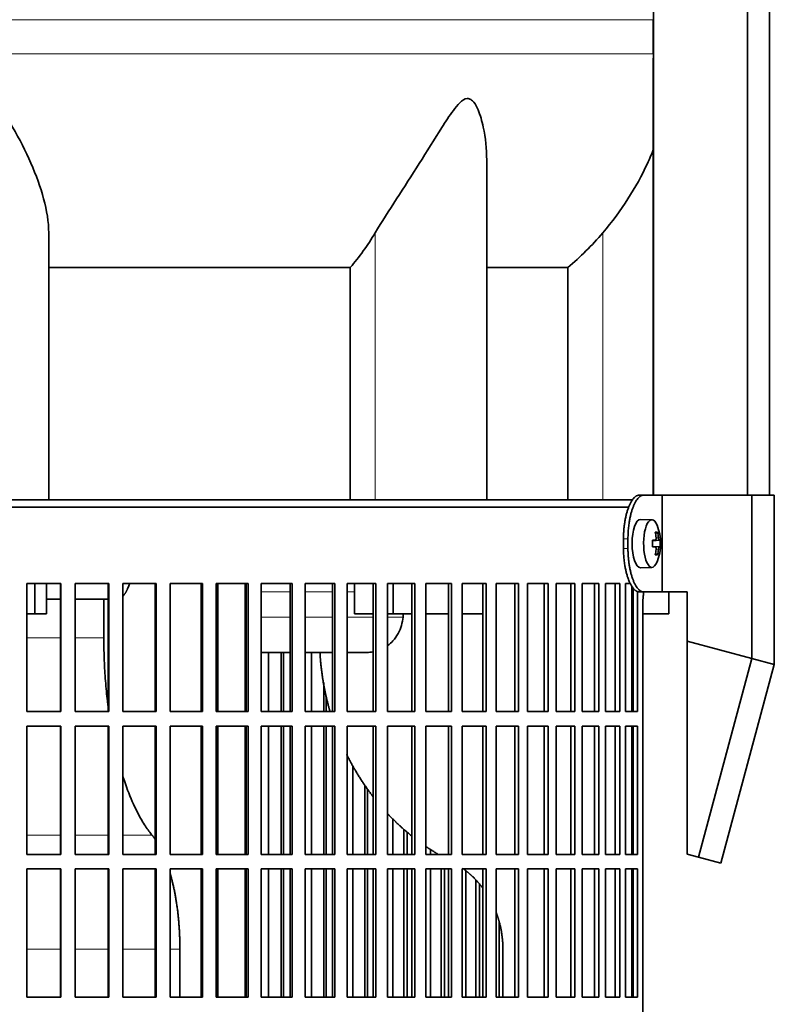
# Model space of a CAD drawing. Header units: millimetres. Extents: x 468 to 1343, y -1144 to 1322.
# Tile 20 of 27: x 1117 to 1273, y 168 to 372. Entities that reach past the tile are written whole.
import ezdxf

# ---------------------------------------------------------------- set-up
doc = ezdxf.new("R2010")
doc.units = ezdxf.units.MM
for name, color, linetype in [('LOW_454-1', 7, 'Continuous'), ('M5X8_UNI7687', 7, 'Continuous'), ('VSI344-454_FILTR', 7, 'Continuous'), ('VSI344-454_SUPPO', 7, 'Continuous'), ('VSI344-454_TERMI', 7, 'Continuous'), ('VSI454_DIFFUSORE', 7, 'Continuous')]:
    doc.layers.add(name, color=color, linetype=linetype)

# ---------------------------------------------------------------- blocks, each defined once
blk = doc.blocks.new('SE3')
at = {"layer": 'LOW_454-1', "color": 7, "linetype": 'Continuous', "lineweight": 35}
for p, q in [((1247.72, 535.72), (1247.72, 273.72)), ((1267.11, 273.72), (1267.11, 535.72)), ((1271.65, 273.72), (1271.65, 535.72)), ((1247.65, 364.07), (1247.65, 273.72))]:
    blk.add_line(p, q, dxfattribs=at)
at = {"layer": 'M5X8_UNI7687', "color": 7, "linetype": 'Continuous', "lineweight": 35}
for p, q in [((1247.37, 268.65), (1245.02, 268.72)), ((1248.53, 266.05), (1248.12, 265.75)), ((1247.49, 264.37), (1248.08, 264.43)), ((1248.08, 263.01), (1247.49, 263.06)), ((1249.09, 264.41), (1247.5, 264.29)), ((1249.09, 263.03), (1247.5, 263.14)), ((1248.53, 261.38), (1248.12, 261.69)), ((1245.02, 258.72), (1247.37, 258.79))]:
    blk.add_line(p, q, dxfattribs=at)
at = {"layer": 'M5X8_UNI7687', "color": 4, "linetype": 'Continuous', "lineweight": 9}
for p, q in [((1248.24, 264.88), (1248.72, 264.93)), ((1247.49, 264.37), (1248.07, 264.43)), ((1248.07, 263.01), (1247.49, 263.06)), ((1248.89, 264.43), (1247.5, 264.3)), ((1247.5, 263.13), (1248.89, 263.01)), ((1248.72, 262.51), (1248.23, 262.55))]:
    blk.add_line(p, q, dxfattribs=at)
at = {"layer": 'M5X8_UNI7687', "color": 7, "linetype": 'Continuous', "lineweight": 35}
for centre, radius, start, end in [((1239.18, 263.72), 10, 337.7946, 22.2054), ((1239.49, 263.72), 9.62, 355.8727, 4.1273)]:
    blk.add_arc(centre, radius, start, end, dxfattribs=at)
for centre, major_axis, ratio, start_param, end_param in [((1245, 263.72), (0, -5), 0.34202, 3.141593, 6.283185), ((1247.35, 263.72), (0, -4.93), 0.34202, 2.444185, 6.283185), ((1241.25, 260.65), (7.67, 5.19), 0.199978, 0.212267, 0.361959), ((1239.24, 263.72), (0, 10), 0.906308, 4.833518, 4.948078), ((1239.14, 263.72), (0, 10), 0.965926, 4.833518, 4.948078), ((1239.19, 263.56), (9.97, 0.82), 0.029809, 0.468971, 0.583531), ((1242.3, 263.72), (0, -9.26), 0.562348, 1.49595, 1.645642), ((1239.19, 263.87), (9.97, -0.82), 0.029809, -0.583531, -0.468971), ((1239.19, 263.56), (9.97, 0.82), 0.029809, 0.112154, 0.226713), ((1239.19, 263.87), (9.97, -0.82), 0.029809, -0.226713, -0.112154), ((1239.24, 263.72), (0, -10), 0.906308, 1.335108, 1.449667), ((1241.25, 266.78), (7.67, -5.19), 0.199978, -0.361959, -0.212267), ((1239.14, 263.72), (0, -10), 0.965926, 1.335108, 1.449667), ((1245, 263.72), (0, -5), 0.34202, 0, 0.010116), ((1247.35, 263.72), (0, -4.93), 0.34202, 0, 0.697408)]:
    blk.add_ellipse(centre, major_axis=major_axis, ratio=ratio, start_param=start_param, end_param=end_param, dxfattribs=at)
for points in [[(1248.07, 264.43), (1248.08, 264.43), (1248.09, 264.43), (1248.11, 264.44), (1248.13, 264.45), (1248.15, 264.47), (1248.17, 264.49), (1248.18, 264.51), (1248.2, 264.54), (1248.21, 264.58), (1248.22, 264.61), (1248.23, 264.65), (1248.24, 264.7), (1248.24, 264.74), (1248.24, 264.78), (1248.25, 264.83), (1248.24, 264.88), (1248.24, 264.91), (1248.24, 264.93)], [(1248.72, 264.93), (1248.73, 264.91), (1248.73, 264.88), (1248.74, 264.83), (1248.75, 264.78), (1248.75, 264.74), (1248.76, 264.7), (1248.77, 264.65), (1248.79, 264.61), (1248.8, 264.58), (1248.81, 264.54), (1248.82, 264.51), (1248.84, 264.49), (1248.85, 264.47), (1248.86, 264.45), (1248.87, 264.44), (1248.88, 264.43), (1248.89, 264.43), (1248.89, 264.43)], [(1248.24, 262.51), (1248.24, 262.53), (1248.24, 262.56), (1248.25, 262.61), (1248.24, 262.66), (1248.24, 262.7), (1248.24, 262.74), (1248.23, 262.78), (1248.22, 262.82), (1248.21, 262.86), (1248.2, 262.9), (1248.18, 262.92), (1248.17, 262.95), (1248.15, 262.97), (1248.13, 262.99), (1248.11, 263), (1248.09, 263.01), (1248.08, 263.01), (1248.07, 263.01)], [(1248.89, 263.01), (1248.89, 263.01), (1248.88, 263.01), (1248.87, 263), (1248.86, 262.99), (1248.85, 262.97), (1248.84, 262.95), (1248.82, 262.92), (1248.81, 262.9), (1248.8, 262.86), (1248.79, 262.82), (1248.77, 262.78), (1248.76, 262.74), (1248.75, 262.7), (1248.75, 262.66), (1248.74, 262.61), (1248.73, 262.56), (1248.73, 262.53), (1248.72, 262.51)]]:
    blk.add_open_spline(points, degree=3, dxfattribs=at)
at = {"layer": 'VSI344-454_FILTR', "color": 7, "linetype": 'Continuous', "lineweight": 35}
for p, q in [((965.72, 271.22), (1242.61, 271.22)), ((1118.22, 255.47), (1125.22, 255.47)), ((1118.22, 228.97), (1118.22, 255.47)), ((1125.14, 228.97), (1125.14, 255.47)), ((1125.22, 228.97), (1125.22, 255.47)), ((1128.19, 255.47), (1135.13, 255.47)), ((1128.19, 228.97), (1128.19, 255.47)), ((1134.98, 228.97), (1134.98, 255.47)), ((1135.13, 228.97), (1135.13, 255.47)), ((1138.06, 255.47), (1144.92, 255.47)), ((1138.06, 228.97), (1138.06, 255.47)), ((1144.69, 228.97), (1144.69, 255.47)), ((1144.92, 228.97), (1144.92, 255.47)), ((1147.8, 255.47), (1154.52, 255.47)), ((1147.8, 228.97), (1147.8, 255.47)), ((1154.23, 228.97), (1154.23, 255.47)), ((1154.52, 228.97), (1154.52, 255.47)), ((1157.34, 255.47), (1163.91, 255.47)), ((1157.34, 228.97), (1157.34, 255.47)), ((1163.55, 228.97), (1163.55, 255.47)), ((1163.91, 228.97), (1163.91, 255.47)), ((1166.66, 255.47), (1173.03, 255.47)), ((1166.66, 228.97), (1166.66, 255.47)), ((1172.61, 228.97), (1172.61, 255.47)), ((1173.03, 228.97), (1173.03, 255.47)), ((1175.69, 255.47), (1181.84, 255.47)), ((1175.69, 228.97), (1175.69, 255.47)), ((1181.36, 228.97), (1181.36, 255.47)), ((1181.84, 228.97), (1181.84, 255.47)), ((1184.4, 255.47), (1190.3, 255.47)), ((1184.4, 228.97), (1184.4, 255.47)), ((1189.76, 228.97), (1189.76, 255.47)), ((1190.3, 228.97), (1190.3, 255.47)), ((1192.74, 255.47), (1198.36, 255.47)), ((1192.74, 228.97), (1192.74, 255.47)), ((1197.76, 228.97), (1197.76, 255.47)), ((1198.36, 228.97), (1198.36, 255.47)), ((1200.68, 255.47), (1205.99, 255.47)), ((1200.68, 228.97), (1200.68, 255.47)), ((1205.33, 228.97), (1205.33, 255.47)), ((1205.99, 228.97), (1205.99, 255.47)), ((1208.17, 255.47), (1213.14, 255.47)), ((1208.17, 228.97), (1208.17, 255.47)), ((1212.44, 228.97), (1212.44, 255.47)), ((1213.14, 228.97), (1213.14, 255.47)), ((1215.18, 255.47), (1219.79, 255.47)), ((1215.18, 228.97), (1215.18, 255.47)), ((1219.04, 228.97), (1219.04, 255.47)), ((1219.79, 228.97), (1219.79, 255.47)), ((1221.67, 255.47), (1225.9, 255.47)), ((1221.67, 228.97), (1221.67, 255.47)), ((1225.11, 228.97), (1225.11, 255.47)), ((1225.9, 228.97), (1225.9, 255.47)), ((1227.61, 255.47), (1231.45, 255.47)), ((1227.61, 228.97), (1227.61, 255.47)), ((1230.61, 228.97), (1230.61, 255.47)), ((1231.45, 228.97), (1231.45, 255.47)), ((1232.98, 255.47), (1236.39, 255.47)), ((1232.98, 228.97), (1232.98, 255.47)), ((1235.52, 228.97), (1235.52, 255.47)), ((1236.39, 228.97), (1236.39, 255.47)), ((1237.75, 255.47), (1240.72, 255.47)), ((1237.75, 228.97), (1237.75, 255.47)), ((1239.81, 228.97), (1239.81, 255.47)), ((1240.72, 228.97), (1240.72, 255.47)), ((1241.89, 255.47), (1242.94, 255.47)), ((1241.89, 228.97), (1241.89, 255.47)), ((1243.47, 228.97), (1243.47, 254.53)), ((1244.41, 228.97), (1244.41, 253.77)), ((1245.5, -19.78), (1245.5, 251.22)), ((1168.12, 228.97), (1168.12, 241.22)), ((1170.76, 228.97), (1170.76, 241.22)), ((1171.21, 228.97), (1171.21, 241.22)), ((1177.02, 228.97), (1177.02, 241.22)), ((1179.57, 228.97), (1179.57, 234.99)), ((1180.09, 228.97), (1180.09, 232.23)), ((1118.22, 228.97), (1125.22, 228.97)), ((1128.19, 228.97), (1135.13, 228.97)), ((1138.06, 228.97), (1144.92, 228.97)), ((1147.8, 228.97), (1154.52, 228.97)), ((1157.34, 228.97), (1163.91, 228.97)), ((1166.66, 228.97), (1173.03, 228.97)), ((1175.69, 228.97), (1181.84, 228.97)), ((1184.4, 228.97), (1190.3, 228.97)), ((1192.74, 228.97), (1198.36, 228.97)), ((1200.68, 228.97), (1205.99, 228.97)), ((1208.17, 228.97), (1213.14, 228.97)), ((1215.18, 228.97), (1219.79, 228.97)), ((1221.67, 228.97), (1225.9, 228.97)), ((1227.61, 228.97), (1231.45, 228.97)), ((1232.98, 228.97), (1236.39, 228.97)), ((1237.75, 228.97), (1240.72, 228.97)), ((1241.89, 228.97), (1244.41, 228.97)), ((1118.22, 225.97), (1125.22, 225.97)), ((1118.22, 199.47), (1118.22, 225.97)), ((1125.14, 199.47), (1125.14, 225.97)), ((1125.22, 199.47), (1125.22, 225.97)), ((1128.19, 225.97), (1135.13, 225.97)), ((1128.19, 199.47), (1128.19, 225.97)), ((1134.98, 199.47), (1134.98, 225.97)), ((1135.13, 199.47), (1135.13, 225.97)), ((1138.06, 225.97), (1144.92, 225.97)), ((1138.06, 199.47), (1138.06, 225.97)), ((1144.69, 199.47), (1144.69, 225.97)), ((1144.92, 199.47), (1144.92, 225.97)), ((1147.8, 225.97), (1154.52, 225.97)), ((1147.8, 199.47), (1147.8, 225.97)), ((1154.23, 199.47), (1154.23, 225.97)), ((1154.52, 199.47), (1154.52, 225.97)), ((1157.34, 225.97), (1163.91, 225.97)), ((1157.34, 199.47), (1157.34, 225.97)), ((1163.55, 199.47), (1163.55, 225.97)), ((1163.91, 199.47), (1163.91, 225.97)), ((1166.66, 225.97), (1173.03, 225.97)), ((1166.66, 199.47), (1166.66, 225.97)), ((1168.12, 199.47), (1168.12, 225.97)), ((1170.76, 199.47), (1170.76, 225.97)), ((1171.21, 199.47), (1171.21, 225.97)), ((1172.61, 199.47), (1172.61, 225.97)), ((1173.03, 199.47), (1173.03, 225.97)), ((1175.69, 225.97), (1181.84, 225.97)), ((1175.69, 199.47), (1175.69, 225.97)), ((1177.02, 199.47), (1177.02, 225.97)), ((1179.57, 199.47), (1179.57, 225.97)), ((1180.09, 199.47), (1180.09, 225.97)), ((1181.36, 199.47), (1181.36, 225.97)), ((1181.84, 199.47), (1181.84, 225.97)), ((1184.4, 225.97), (1190.3, 225.97)), ((1184.4, 199.47), (1184.4, 225.97)), ((1189.76, 199.47), (1189.76, 225.97)), ((1190.3, 199.47), (1190.3, 225.97)), ((1192.74, 225.97), (1198.36, 225.97)), ((1192.74, 199.47), (1192.74, 225.97)), ((1197.76, 199.47), (1197.76, 225.97)), ((1198.36, 199.47), (1198.36, 225.97)), ((1200.68, 225.97), (1205.99, 225.97)), ((1200.68, 199.47), (1200.68, 225.97)), ((1205.33, 199.47), (1205.33, 225.97)), ((1205.99, 199.47), (1205.99, 225.97)), ((1208.17, 225.97), (1213.14, 225.97)), ((1208.17, 199.47), (1208.17, 225.97)), ((1212.44, 199.47), (1212.44, 225.97)), ((1213.14, 199.47), (1213.14, 225.97)), ((1215.18, 225.97), (1219.79, 225.97)), ((1215.18, 199.47), (1215.18, 225.97)), ((1219.04, 199.47), (1219.04, 225.97)), ((1219.79, 199.47), (1219.79, 225.97)), ((1221.67, 225.97), (1225.9, 225.97)), ((1221.67, 199.47), (1221.67, 225.97)), ((1225.11, 199.47), (1225.11, 225.97)), ((1225.9, 199.47), (1225.9, 225.97)), ((1227.61, 225.97), (1231.45, 225.97)), ((1227.61, 199.47), (1227.61, 225.97)), ((1230.61, 199.47), (1230.61, 225.97)), ((1231.45, 199.47), (1231.45, 225.97)), ((1232.98, 225.97), (1236.39, 225.97)), ((1232.98, 199.47), (1232.98, 225.97)), ((1235.52, 199.47), (1235.52, 225.97)), ((1236.39, 199.47), (1236.39, 225.97)), ((1237.75, 225.97), (1240.72, 225.97)), ((1237.75, 199.47), (1237.75, 225.97)), ((1239.81, 199.47), (1239.81, 225.97)), ((1240.72, 199.47), (1240.72, 225.97)), ((1241.89, 225.97), (1244.41, 225.97)), ((1241.89, 199.47), (1241.89, 225.97)), ((1243.47, 199.47), (1243.47, 225.97)), ((1244.41, 199.47), (1244.41, 225.97)), ((1185.6, 199.47), (1185.6, 217.67)), ((1188.05, 199.47), (1188.05, 213.77)), ((1188.62, 199.47), (1188.62, 212.96)), ((1193.81, 199.47), (1193.81, 206.85)), ((1196.14, 199.47), (1196.14, 204.67)), ((1196.77, 199.47), (1196.77, 204.13)), ((1118.22, 199.47), (1125.22, 199.47)), ((1128.19, 199.47), (1135.13, 199.47)), ((1138.06, 199.47), (1144.92, 199.47)), ((1147.8, 199.47), (1154.52, 199.47)), ((1157.34, 199.47), (1163.91, 199.47)), ((1166.66, 199.47), (1173.03, 199.47)), ((1175.69, 199.47), (1181.84, 199.47)), ((1184.4, 199.47), (1190.3, 199.47)), ((1192.74, 199.47), (1198.36, 199.47)), ((1200.68, 199.47), (1205.99, 199.47)), ((1201.6, 199.47), (1201.6, 200.49)), ((1208.17, 199.47), (1213.14, 199.47)), ((1215.18, 199.47), (1219.79, 199.47)), ((1221.67, 199.47), (1225.9, 199.47)), ((1227.61, 199.47), (1231.45, 199.47)), ((1232.98, 199.47), (1236.39, 199.47)), ((1237.75, 199.47), (1240.72, 199.47)), ((1241.89, 199.47), (1244.41, 199.47)), ((1118.22, 196.47), (1125.22, 196.47)), ((1118.22, 169.97), (1118.22, 196.47)), ((1125.14, 169.97), (1125.14, 196.47)), ((1125.22, 169.97), (1125.22, 196.47)), ((1128.19, 196.47), (1135.13, 196.47)), ((1128.19, 169.97), (1128.19, 196.47)), ((1134.98, 169.97), (1134.98, 196.47)), ((1135.13, 169.97), (1135.13, 196.47)), ((1138.06, 196.47), (1144.92, 196.47)), ((1138.06, 169.97), (1138.06, 196.47)), ((1144.69, 169.97), (1144.69, 196.47)), ((1144.92, 169.97), (1144.92, 196.47)), ((1147.8, 196.47), (1154.52, 196.47)), ((1147.8, 169.97), (1147.8, 196.47)), ((1154.23, 169.97), (1154.23, 196.47)), ((1154.52, 169.97), (1154.52, 196.47)), ((1157.34, 196.47), (1163.91, 196.47)), ((1157.34, 169.97), (1157.34, 196.47)), ((1163.55, 169.97), (1163.55, 196.47)), ((1163.91, 169.97), (1163.91, 196.47)), ((1166.66, 196.47), (1173.03, 196.47)), ((1166.66, 169.97), (1166.66, 196.47)), ((1168.12, 169.97), (1168.12, 196.47)), ((1170.76, 169.97), (1170.76, 196.47)), ((1171.21, 169.97), (1171.21, 196.47)), ((1172.61, 169.97), (1172.61, 196.47)), ((1173.03, 169.97), (1173.03, 196.47)), ((1175.69, 196.47), (1181.84, 196.47)), ((1175.69, 169.97), (1175.69, 196.47)), ((1177.02, 169.97), (1177.02, 196.47)), ((1179.57, 169.97), (1179.57, 196.47)), ((1180.09, 169.97), (1180.09, 196.47)), ((1181.36, 169.97), (1181.36, 196.47)), ((1181.84, 169.97), (1181.84, 196.47)), ((1184.4, 196.47), (1190.3, 196.47)), ((1184.4, 169.97), (1184.4, 196.47)), ((1185.6, 169.97), (1185.6, 196.47)), ((1188.05, 169.97), (1188.05, 196.47)), ((1188.62, 169.97), (1188.62, 196.47)), ((1189.76, 169.97), (1189.76, 196.47)), ((1190.3, 169.97), (1190.3, 196.47)), ((1192.74, 196.47), (1198.36, 196.47)), ((1192.74, 169.97), (1192.74, 196.47)), ((1193.81, 169.97), (1193.81, 196.47)), ((1196.14, 169.97), (1196.14, 196.47)), ((1196.77, 169.97), (1196.77, 196.47)), ((1197.76, 169.97), (1197.76, 196.47)), ((1198.36, 169.97), (1198.36, 196.47)), ((1200.68, 196.47), (1205.99, 196.47)), ((1200.68, 169.97), (1200.68, 196.47)), ((1201.6, 169.97), (1201.6, 196.47)), ((1203.8, 169.97), (1203.8, 196.47)), ((1204.48, 169.97), (1204.48, 196.47)), ((1205.33, 169.97), (1205.33, 196.47)), ((1205.99, 169.97), (1205.99, 196.47)), ((1208.17, 196.47), (1213.14, 196.47)), ((1208.17, 169.97), (1208.17, 196.47)), ((1208.94, 169.97), (1208.94, 196)), ((1212.44, 169.97), (1212.44, 196.47)), ((1213.14, 169.97), (1213.14, 196.47)), ((1215.18, 196.47), (1219.79, 196.47)), ((1215.18, 169.97), (1215.18, 196.47)), ((1219.04, 169.97), (1219.04, 196.47)), ((1219.79, 169.97), (1219.79, 196.47)), ((1221.67, 196.47), (1225.9, 196.47)), ((1221.67, 169.97), (1221.67, 196.47)), ((1225.11, 169.97), (1225.11, 196.47)), ((1225.9, 169.97), (1225.9, 196.47)), ((1227.61, 196.47), (1231.45, 196.47)), ((1227.61, 169.97), (1227.61, 196.47)), ((1230.61, 169.97), (1230.61, 196.47)), ((1231.45, 169.97), (1231.45, 196.47)), ((1232.98, 196.47), (1236.39, 196.47)), ((1232.98, 169.97), (1232.98, 196.47)), ((1235.52, 169.97), (1235.52, 196.47)), ((1236.39, 169.97), (1236.39, 196.47)), ((1237.75, 196.47), (1240.72, 196.47)), ((1237.75, 169.97), (1237.75, 196.47)), ((1239.81, 169.97), (1239.81, 196.47)), ((1240.72, 169.97), (1240.72, 196.47)), ((1241.89, 196.47), (1244.41, 196.47)), ((1241.89, 169.97), (1241.89, 196.47)), ((1243.47, 169.97), (1243.47, 196.47)), ((1244.41, 169.97), (1244.41, 196.47)), ((1211.01, 169.97), (1211.01, 194.11)), ((1211.74, 169.97), (1211.74, 193.31)), ((1215.8, 169.97), (1215.8, 185.56)), ((1118.22, 169.97), (1125.22, 169.97)), ((1128.19, 169.97), (1135.13, 169.97)), ((1138.06, 169.97), (1144.92, 169.97)), ((1147.8, 169.97), (1154.52, 169.97)), ((1157.34, 169.97), (1163.91, 169.97)), ((1166.66, 169.97), (1173.03, 169.97)), ((1175.69, 169.97), (1181.84, 169.97)), ((1184.4, 169.97), (1190.3, 169.97)), ((1192.74, 169.97), (1198.36, 169.97)), ((1200.68, 169.97), (1205.99, 169.97)), ((1208.17, 169.97), (1213.14, 169.97)), ((1215.18, 169.97), (1219.79, 169.97)), ((1221.67, 169.97), (1225.9, 169.97)), ((1227.61, 169.97), (1231.45, 169.97)), ((1232.98, 169.97), (1236.39, 169.97)), ((1237.75, 169.97), (1240.72, 169.97)), ((1241.89, 169.97), (1244.41, 169.97))]:
    blk.add_line(p, q, dxfattribs=at)
blk.add_open_spline([(1245.5, 251.22), (1245.5, 251.29), (1245.5, 251.44), (1245.5, 251.66), (1245.51, 251.87), (1245.52, 252.09), (1245.54, 252.3), (1245.55, 252.51), (1245.57, 252.72), (1245.59, 252.93), (1245.64, 253.28), (1245.68, 253.56), (1245.72, 253.76)], degree=3, knots=[0, 0, 0, 0, 0.027983, 0.0557899, 0.0834734, 0.1110867, 0.1386835, 0.1663177, 0.1940428, 0.2219119, 0.2499772, 0.3401037, 0.3401037, 0.3401037, 0.3401037], dxfattribs=at)
at = {"layer": 'VSI344-454_SUPPO', "color": 7, "linetype": 'Continuous', "lineweight": 35}
for p, q in [((966.72, 272.72), (1243.42, 272.72)), ((1119.83, 249.22), (1119.83, 255.47)), ((1122.24, 249.22), (1122.24, 255.47)), ((1157.69, 228.97), (1157.69, 255.47)), ((1163.29, 228.97), (1163.29, 255.47)), ((1185.92, 249.22), (1185.92, 255.47)), ((1193.87, 249.22), (1193.87, 255.47)), ((1243.22, 228.97), (1243.22, 254.91)), ((1250.86, 249.22), (1250.86, 253.72)), ((1125.14, 252.22), (1122.24, 252.22)), ((1134.98, 252.22), (1128.19, 252.22)), ((1134.11, 244.22), (1134.11, 252.22)), ((1118.22, 249.22), (1119.83, 249.22)), ((1119.83, 249.22), (1122.24, 249.22)), ((1185.92, 249.22), (1189.76, 249.22)), ((1192.74, 249.22), (1193.87, 249.22)), ((1193.87, 249.22), (1197.76, 249.22)), ((1196, 249.22), (1195.94, 248.52)), ((1200.68, 249.22), (1205.33, 249.22)), ((1208.17, 249.22), (1212.44, 249.22)), ((1243.22, 249.22), (1243.47, 249.22)), ((1245.5, 249.22), (1250.86, 249.22)), ((1163.29, 241.22), (1163.55, 241.22)), ((1166.66, 241.22), (1172.61, 241.22)), ((1175.69, 241.22), (1181.36, 241.22)), ((1184.4, 241.22), (1188.58, 241.22)), ((1157.69, 199.47), (1157.69, 225.97)), ((1163.29, 199.47), (1163.29, 225.97)), ((1243.22, 199.47), (1243.22, 225.97)), ((1157.69, 169.97), (1157.69, 196.47)), ((1163.29, 169.97), (1163.29, 196.47)), ((1243.22, 169.97), (1243.22, 196.47)), ((1149.83, 169.97), (1149.83, 179.87)), ((1216.58, 169.97), (1216.58, 179.87))]:
    blk.add_line(p, q, dxfattribs=at)
at = {"layer": 'VSI344-454_SUPPO', "color": 4, "linetype": 'Continuous', "lineweight": 9}
for p, q in [((1163.55, 253.74), (1163.29, 253.74)), ((1172.61, 253.74), (1166.66, 253.74)), ((1181.36, 253.74), (1175.69, 253.74)), ((1185.92, 253.74), (1184.4, 253.74)), ((1163.29, 248.52), (1163.55, 248.52)), ((1166.66, 248.52), (1172.61, 248.52)), ((1175.69, 248.52), (1181.36, 248.52)), ((1184.4, 248.52), (1189.76, 248.52)), ((1192.74, 248.52), (1195.94, 248.52)), ((1118.22, 244.22), (1125.14, 244.22)), ((1128.19, 244.22), (1134.11, 244.22)), ((1118.22, 203.43), (1125.14, 203.43)), ((1128.19, 203.43), (1134.98, 203.43)), ((1138.06, 203.43), (1144.08, 203.43)), ((1118.22, 179.87), (1125.14, 179.87)), ((1128.19, 179.87), (1134.98, 179.87)), ((1138.06, 179.87), (1144.69, 179.87)), ((1147.8, 179.87), (1149.83, 179.87))]:
    blk.add_line(p, q, dxfattribs=at)
at = {"layer": 'VSI344-454_SUPPO', "color": 7, "linetype": 'Continuous', "lineweight": 35}
for points, degree, knots in [([(1138.06, 252.85), (1138.07, 252.85), (1138.1, 252.89), (1138.17, 252.96), (1138.26, 253.06), (1138.34, 253.17), (1138.43, 253.29), (1138.51, 253.41), (1138.59, 253.53), (1138.67, 253.66), (1138.74, 253.79), (1138.82, 253.92), (1138.89, 254.06), (1138.96, 254.19), (1139.06, 254.42), (1139.19, 254.73), (1139.33, 255.09), (1139.4, 255.31), (1139.43, 255.39)], 3, [0.278994, 0.278994, 0.278994, 0.278994, 0.281711, 0.30324, 0.3244693, 0.3453991, 0.3660293, 0.3863599, 0.4063909, 0.4261223, 0.4455542, 0.4646864, 0.4835192, 0.5020524, 0.5202861, 0.5697227, 0.6188322, 0.6436574, 0.6436574, 0.6436574, 0.6436574]), ([(1192.75, 242.62), (1193.15, 242.91), (1193.98, 243.66), (1194.97, 245.07), (1195.69, 246.75), (1195.86, 247.94), (1195.94, 248.52)], 3, [0.6618207, 0.6618207, 0.6618207, 0.6618207, 0.7370741, 0.8280903, 0.9157328, 1, 1, 1, 1]), ([(1134.97, 230.21), (1134.91, 230.68), (1134.69, 232.53), (1134.39, 235.8), (1134.15, 240.02), (1134.12, 242.83), (1134.11, 244.22)], 3, [0.7211557, 0.7211557, 0.7211557, 0.7211557, 0.7499879, 0.8349442, 0.9182801, 1, 1, 1, 1]), ([(1178.78, 241.21), (1179.09, 235.5), (1180.58, 229.95), (1180.72, 229.45), (1180.86, 228.95)], 2, [0.0519192, 0.0519192, 0.0519192, 0.25, 0.25, 0.2681048, 0.2681048, 0.2681048]), ([(1184.3, 220.11), (1185.13, 218.43), (1186.08, 216.82), (1187.74, 213.99), (1189.73, 211.43)], 2, [0.4340761, 0.4340761, 0.4340761, 0.5, 0.5, 0.6156148, 0.6156148, 0.6156148]), ([(1144.08, 203.43), (1143.86, 203.71), (1143.4, 204.29), (1142.69, 205.31), (1141.85, 206.65), (1140.93, 208.33), (1139.61, 211.14), (1138.68, 213.64), (1138.08, 215.51), (1138.06, 215.59)], 3, [0, 0, 0, 0, 0.0369621, 0.0786432, 0.1250422, 0.1876, 0.2501534, 0.3862477, 0.3924382, 0.3924382, 0.3924382, 0.3924382]), ([(1192.66, 207.98), (1193.68, 206.89), (1194.75, 205.87), (1196.18, 204.52), (1197.69, 203.3)], 2, [0.696559, 0.696559, 0.696559, 0.75, 0.75, 0.8204835, 0.8204835, 0.8204835]), ([(1147.82, 195.55), (1148.06, 194.72), (1148.27, 193.84), (1149.04, 190.71), (1149.44, 187.13), (1149.83, 183.57), (1149.83, 179.87)], 2, [0.4292984, 0.4292984, 0.4292984, 0.5, 0.5, 0.75, 0.75, 1, 1, 1]), ([(1208.26, 196.58), (1209.31, 195.82), (1210.27, 194.92), (1211.47, 193.77), (1212.46, 192.46)], 2, [0.1287063, 0.1287063, 0.1287063, 0.25, 0.25, 0.3995248, 0.3995248, 0.3995248]), ([(1215.21, 187.41), (1215.57, 186.45), (1215.84, 185.45), (1216.58, 182.72), (1216.58, 179.87)], 2, [0.6596465, 0.6596465, 0.6596465, 0.75, 0.75, 1, 1, 1])]:
    blk.add_open_spline(points, degree=degree, knots=knots, dxfattribs=at)
for points, degree in [([(1188.44, 241.22), (1188.89, 241.22), (1189.33, 241.25), (1189.77, 241.33)], 3), ([(1144.08, 203.43), (1144.4, 203.05), (1144.7, 202.6)], 2), ([(1200.66, 201.1), (1202, 200.18), (1203.4, 199.36)], 2)]:
    blk.add_open_spline(points, degree=degree, dxfattribs=at)
at = {"layer": 'VSI344-454_TERMI', "color": 7, "linetype": 'Continuous', "lineweight": 35}
for p, q in [((1244.73, 273.72), (1245.65, 273.72)), ((1245.65, 273.72), (1249.52, 273.72)), ((1249.52, 273.72), (1267.99, 273.72)), ((1249.52, 253.72), (1249.52, 273.72)), ((1267.99, 273.72), (1272.66, 273.72)), ((1267.99, 239.97), (1267.99, 273.72)), ((1272.66, 238.72), (1272.66, 273.72)), ((1241.5, 264.72), (1241.5, 262.72)), ((1242.43, 264.72), (1242.43, 262.72)), ((1245.65, 253.72), (1244.73, 253.72)), ((1245.65, 253.72), (1249.52, 253.72)), ((1249.52, 253.72), (1254.65, 253.72)), ((1254.65, 243.55), (1254.65, 253.72)), ((1254.65, 243.55), (1267.99, 239.97)), ((1254.65, 199.51), (1254.65, 243.55)), ((1267.99, 239.97), (1256.98, 198.88)), ((1272.66, 238.72), (1261.65, 197.63)), ((1267.99, 239.97), (1272.66, 238.72)), ((1256.98, 198.88), (1254.65, 199.51)), ((1261.65, 197.63), (1256.98, 198.88))]:
    blk.add_line(p, q, dxfattribs=at)
at = {"layer": 'VSI344-454_TERMI', "color": 4, "linetype": 'Continuous', "lineweight": 9}
for p, q in [((1241.5, 264.72), (1242.43, 264.72)), ((1242.43, 262.72), (1241.5, 262.72))]:
    blk.add_line(p, q, dxfattribs=at)
at = {"layer": 'VSI344-454_TERMI', "color": 7, "linetype": 'Continuous', "lineweight": 35}
for points, knots in [([(1241.5, 264.72), (1241.5, 264.82), (1241.5, 265.02), (1241.51, 265.31), (1241.52, 265.6), (1241.53, 265.9), (1241.55, 266.19), (1241.57, 266.47), (1241.59, 266.76), (1241.62, 267.05), (1241.65, 267.33), (1241.69, 267.61), (1241.73, 267.89), (1241.79, 268.35), (1241.91, 268.97), (1242.08, 269.73), (1242.28, 270.44), (1242.5, 271.09), (1242.74, 271.69), (1243, 272.22), (1243.27, 272.67), (1243.53, 273.01), (1243.75, 273.25), (1243.95, 273.42), (1244.14, 273.55), (1244.34, 273.65), (1244.54, 273.71), (1244.67, 273.72), (1244.73, 273.72)], [0, 0, 0, 0, 0.020995, 0.041891, 0.062709, 0.083472, 0.104202, 0.124923, 0.145657, 0.166426, 0.187253, 0.20816, 0.229169, 0.250303, 0.312364, 0.374597, 0.437423, 0.499973, 0.562511, 0.625344, 0.687552, 0.749622, 0.791751, 0.833482, 0.874992, 0.916462, 0.958072, 1, 1, 1, 1]), ([(1245.65, 273.72), (1245.62, 273.72), (1245.56, 273.72), (1245.46, 273.7), (1245.36, 273.68), (1245.26, 273.64), (1245.16, 273.6), (1245.07, 273.55), (1244.97, 273.49), (1244.87, 273.42), (1244.77, 273.33), (1244.67, 273.24), (1244.58, 273.14), (1244.42, 272.96), (1244.2, 272.67), (1243.92, 272.22), (1243.66, 271.69), (1243.42, 271.09), (1243.2, 270.44), (1243, 269.73), (1242.83, 268.97), (1242.7, 268.26), (1242.61, 267.61), (1242.54, 267.05), (1242.49, 266.48), (1242.45, 265.9), (1242.43, 265.31), (1242.43, 264.92), (1242.43, 264.72)], [0, 0, 0, 0, 0.021016, 0.041931, 0.062766, 0.083544, 0.104287, 0.125018, 0.14576, 0.166534, 0.187364, 0.208272, 0.22928, 0.250409, 0.312471, 0.374687, 0.437512, 0.500059, 0.562597, 0.625436, 0.687652, 0.74973, 0.791863, 0.833589, 0.875085, 0.916531, 0.95811, 1, 1, 1, 1]), ([(1244.73, 253.72), (1244.7, 253.72), (1244.63, 253.72), (1244.53, 253.74), (1244.44, 253.76), (1244.34, 253.79), (1244.24, 253.84), (1244.14, 253.89), (1244.04, 253.95), (1243.95, 254.02), (1243.85, 254.1), (1243.75, 254.19), (1243.65, 254.29), (1243.49, 254.47), (1243.27, 254.77), (1243, 255.22), (1242.74, 255.75), (1242.5, 256.34), (1242.28, 257), (1242.08, 257.71), (1241.91, 258.47), (1241.78, 259.18), (1241.69, 259.82), (1241.62, 260.39), (1241.57, 260.96), (1241.53, 261.54), (1241.51, 262.13), (1241.5, 262.52), (1241.5, 262.72)], [0, 0, 0, 0, 0.021016, 0.041931, 0.062767, 0.083545, 0.104289, 0.12502, 0.145761, 0.166536, 0.187366, 0.208274, 0.229282, 0.250411, 0.312473, 0.374689, 0.437513, 0.50006, 0.562597, 0.625436, 0.687652, 0.74973, 0.791863, 0.833589, 0.875085, 0.916531, 0.95811, 1, 1, 1, 1]), ([(1242.43, 262.72), (1242.43, 262.62), (1242.43, 262.42), (1242.43, 262.13), (1242.44, 261.83), (1242.45, 261.54), (1242.47, 261.25), (1242.49, 260.96), (1242.52, 260.68), (1242.54, 260.39), (1242.57, 260.11), (1242.61, 259.83), (1242.65, 259.55), (1242.72, 259.09), (1242.83, 258.47), (1243, 257.71), (1243.2, 257), (1243.42, 256.34), (1243.66, 255.75), (1243.92, 255.22), (1244.2, 254.77), (1244.45, 254.43), (1244.67, 254.19), (1244.87, 254.02), (1245.07, 253.88), (1245.26, 253.79), (1245.46, 253.73), (1245.59, 253.72), (1245.65, 253.72)], [0, 0, 0, 0, 0.020995, 0.041891, 0.062709, 0.083472, 0.104202, 0.124923, 0.145657, 0.166425, 0.187252, 0.208159, 0.229169, 0.250303, 0.312364, 0.374597, 0.437423, 0.499974, 0.562512, 0.625346, 0.687554, 0.749624, 0.791753, 0.833484, 0.874994, 0.916463, 0.958072, 1, 1, 1, 1])]:
    blk.add_open_spline(points, degree=3, knots=knots, dxfattribs=at)
at = {"layer": 'VSI454_DIFFUSORE', "color": 4, "linetype": 'Continuous', "lineweight": 9}
for p, q in [((966.96, 372.01), (1247.66, 372.01)), ((1247.66, 364.97), (966.96, 364.97)), ((1190.18, 272.72), (1190.18, 327.93)), ((1237.22, 272.72), (1237.22, 327.93))]:
    blk.add_line(p, q, dxfattribs=at)
at = {"layer": 'VSI454_DIFFUSORE', "color": 7, "linetype": 'Continuous', "lineweight": 35}
for p, q in [((1247.65, 372.01), (1247.65, 364.97)), ((1213.23, 272.72), (1213.23, 343.01)), ((1122.72, 272.72), (1122.72, 327.93)), ((1122.72, 320.78), (1185.05, 320.78)), ((1185.05, 320.78), (1185.05, 272.72)), ((1213.23, 320.78), (1229.97, 320.78)), ((1229.97, 320.78), (1229.97, 272.72))]:
    blk.add_line(p, q, dxfattribs=at)
for points, knots in [([(1122.72, 327.93), (1122.72, 330.2), (1122.32, 332.55), (1121.02, 337.4), (1120.11, 339.9), (1117.95, 344.85), (1116.71, 347.35), (1114.48, 351.05), (1113.69, 352.27), (1112.28, 353.95), (1111.78, 354.49), (1110.89, 355.16), (1110.57, 355.35), (1109.87, 355.63), (1109.5, 355.71), (1108.38, 355.67), (1107.69, 355.28), (1106.54, 354.37), (1106.05, 353.83), (1104.65, 352.13), (1103.88, 350.93), (1101.69, 347.27), (1100.43, 344.75), (1098.29, 339.81), (1097.41, 337.37), (1096.12, 332.57), (1095.72, 330.19), (1095.72, 327.93)], [0, 0, 0, 0, 0.125, 0.125, 0.25, 0.25, 0.375, 0.375, 0.4375, 0.4375, 0.46875, 0.46875, 0.484375, 0.484375, 0.5, 0.5, 0.53125, 0.53125, 0.5625, 0.5625, 0.625, 0.625, 0.75, 0.75, 0.875, 0.875, 1, 1, 1, 1]), ([(1213.23, 343), (1213.23, 345.27), (1213.01, 347.55), (1212.26, 351.05), (1211.92, 352.27), (1211.2, 353.95), (1210.92, 354.49), (1210.38, 355.16), (1210.18, 355.35), (1209.73, 355.63), (1209.47, 355.71), (1208.68, 355.67), (1208.14, 355.28), (1207.2, 354.37), (1206.77, 353.83), (1205.51, 352.13), (1204.74, 350.93), (1202.41, 347.27), (1200.85, 344.75), (1197.72, 339.81), (1196.15, 337.37), (1193.07, 332.57), (1191.54, 330.19), (1190.18, 327.93)], [0.2605527, 0.2605527, 0.2605527, 0.2605527, 0.375, 0.375, 0.4375, 0.4375, 0.46875, 0.46875, 0.484375, 0.484375, 0.5, 0.5, 0.53125, 0.53125, 0.5625, 0.5625, 0.625, 0.625, 0.75, 0.75, 0.875, 0.875, 1, 1, 1, 1]), ([(1247.72, 345.26), (1247.33, 344.27), (1246.91, 343.28), (1245.3, 339.8), (1243.95, 337.34), (1240.88, 332.55), (1239.13, 330.18), (1237.22, 327.93)], [0.6998598, 0.6998598, 0.6998598, 0.6998598, 0.75, 0.75, 0.875, 0.875, 1, 1, 1, 1])]:
    blk.add_open_spline(points, degree=3, knots=knots, dxfattribs=at)
for points in [[(1190.18, 327.93), (1188.62, 325.33), (1186.91, 322.95), (1185.05, 320.78)], [(1237.22, 327.93), (1235.01, 325.33), (1232.59, 322.95), (1229.97, 320.78)]]:
    blk.add_open_spline(points, degree=3, dxfattribs=at)

msp = doc.modelspace()

# ---------------------------------------------------------------- block references
msp.add_blockref('SE3', (0, 0))

doc.saveas('drawing.dxf')
